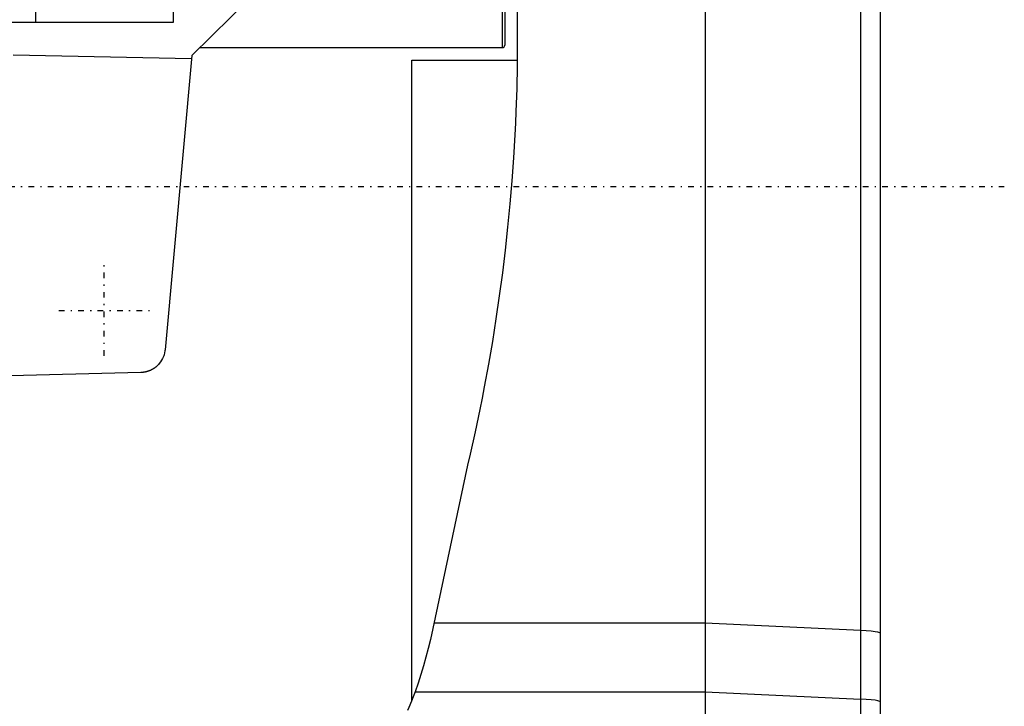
# Model space of a CAD drawing. Extents: x -109 to 109, y -1 to 887.
# Tile 9 of 11: x 30 to 109, y 618 to 673. Entities that reach past the tile are written whole.
import ezdxf

# ---------------------------------------------------------------- set-up
doc = ezdxf.new("R2010")
doc.units = 0
doc.linetypes.add('CENTER', pattern=[1.5, 0.45, -0.5, 0.05, -0.5])
doc.layers.add('AM_0', color=7, linetype='CONTINUOUS')
doc.layers.add('AM_7', color=7, linetype='CENTER')

msp = doc.modelspace()

# ---------------------------------------------------------------- linework, layer by layer
at = {"layer": 'AM_0', "color": 7, "linetype": 'CONTINUOUS'}
for p, q in [((69, 768.8), (69, 671.2)), ((70, 769), (70, 670.5)), ((99, 540.247), (99, 750)), ((68.8, 718), (68.8, 671)), ((97.408, 695.316), (97.408, 604.998)), ((85, 694.741), (85, 531)), ((53.855, 680.082), (44, 670.37)), ((31.5, 676.704), (31.5, 673)), ((42.5, 674), (42.5, 673)), ((42.5, 673), (-42.5, 673)), ((44.639, 671), (68.8, 671)), ((43.976, 670.112), (29.726, 670.4)), ((44, 670.37), (41.861, 646.863)), ((61.58, 618.882), (61.58, 670)), ((61.58, 670), (69.994, 670)), ((39.921, 645.045), (0, 644)), ((66.03, 637.64), (63.052, 623.723)), ((85, 625.016), (63.329, 625.016)), ((97.408, 624.441), (85, 625.016)), ((61.833, 619.54), (85, 619.54)), ((85, 619.54), (97.408, 618.965))]:
    msp.add_line(p, q, dxfattribs=at)
for points in [[(99, 624.211), (98.951, 624.257), (98.807, 624.303), (98.572, 624.345), (98.253, 624.383), (97.861, 624.416), (97.408, 624.441)], [(99, 618.734), (98.951, 618.781), (98.807, 618.826), (98.572, 618.869), (98.253, 618.907), (97.861, 618.939), (97.408, 618.965)]]:
    msp.add_lwpolyline(points, dxfattribs=at)
for points in [[(70, 670.5, 0), (69.988, 669.579, 0), (69.948, 667.734, 0), (69.885, 665.889, 0), (69.845, 664.966, 0), (69.8, 664.043, 0), (69.691, 662.198, 0), (69.56, 660.353, 0), (69.405, 658.511, 0), (69.228, 656.67, 0), (69.029, 654.832, 0), (68.921, 653.914, 0), (68.807, 652.997, 0), (68.562, 651.167, 0), (68.295, 649.341, 0), (68.006, 647.521, 0), (67.695, 645.707, 0), (67.362, 643.9, 0), (67.188, 643, 0), (67.008, 642.101, 0), (66.632, 640.31, 0), (66.236, 638.528, 0), (66.03, 637.64, 0)], [(41.861, 646.863, 0), (41.852, 646.783, 0), (41.824, 646.624, 0), (41.784, 646.468, 0), (41.759, 646.391, 0), (41.731, 646.315, 0), (41.666, 646.167, 0), (41.589, 646.025, 0), (41.502, 645.89, 0), (41.403, 645.762, 0), (41.341, 645.691, 0), (41.322, 645.671, 0), (41.304, 645.652, 0), (41.294, 645.642, 0), (41.285, 645.632, 0), (41.266, 645.613, 0), (41.246, 645.595, 0), (41.237, 645.586, 0), (41.227, 645.576, 0), (41.207, 645.558, 0), (41.187, 645.54, 0), (41.177, 645.532, 0), (41.166, 645.523, 0), (41.146, 645.505, 0), (41.125, 645.488, 0), (41.104, 645.472, 0), (41.083, 645.455, 0), (41.061, 645.439, 0), (41.05, 645.431, 0), (41.039, 645.423, 0), (41.017, 645.407, 0), (40.995, 645.392, 0), (40.973, 645.377, 0), (40.95, 645.362, 0), (40.928, 645.348, 0), (40.916, 645.341, 0), (40.905, 645.334, 0), (40.882, 645.32, 0), (40.858, 645.307, 0), (40.835, 645.293, 0), (40.811, 645.281, 0), (40.787, 645.268, 0), (40.775, 645.262, 0), (40.763, 645.256, 0), (40.739, 645.244, 0), (40.715, 645.232, 0), (40.69, 645.221, 0), (40.666, 645.21, 0), (40.641, 645.2, 0), (40.629, 645.195, 0), (40.616, 645.19, 0), (40.591, 645.18, 0), (40.566, 645.17, 0), (40.541, 645.161, 0), (40.515, 645.152, 0), (40.49, 645.143, 0), (40.477, 645.139, 0), (40.464, 645.135, 0), (40.438, 645.127, 0), (40.412, 645.12, 0), (40.399, 645.116, 0), (40.386, 645.113, 0), (40.36, 645.106, 0), (40.334, 645.1, 0), (40.321, 645.096, 0), (40.308, 645.093, 0), (40.282, 645.088, 0), (40.255, 645.082, 0), (40.229, 645.077, 0), (40.202, 645.073, 0), (40.176, 645.068, 0), (40.162, 645.066, 0), (40.149, 645.064, 0), (40.122, 645.061, 0), (40.096, 645.058, 0), (40.069, 645.055, 0), (40.042, 645.052, 0), (40.015, 645.05, 0), (40.002, 645.049, 0), (39.988, 645.048, 0), (39.962, 645.047, 0), (39.935, 645.046, 0), (39.921, 645.045, 0)], [(63.052, 623.723, 0), (62.891, 623.014, 0), (62.519, 621.609, 0), (62.079, 620.224, 0), (61.833, 619.54, 0)], [(61.833, 619.54, 0), (61.738, 619.288, 0), (61.542, 618.787, 0), (61.336, 618.289, 0), (61.23, 618.042, 0)]]:
    msp.add_polyline3d(points, dxfattribs=at)
msp.add_arc((68.8, 671.2), 0.2, 270, 0, dxfattribs=at)
at = {"layer": 'AM_7', "color": 4, "linetype": 'CENTER'}
for p, q in [((108.9, 659.879), (-108.9, 659.879)), ((37, 646.377), (37, 653.623)), ((33.377, 650), (40.623, 650))]:
    msp.add_line(p, q, dxfattribs=at)

doc.saveas('drawing.dxf')
